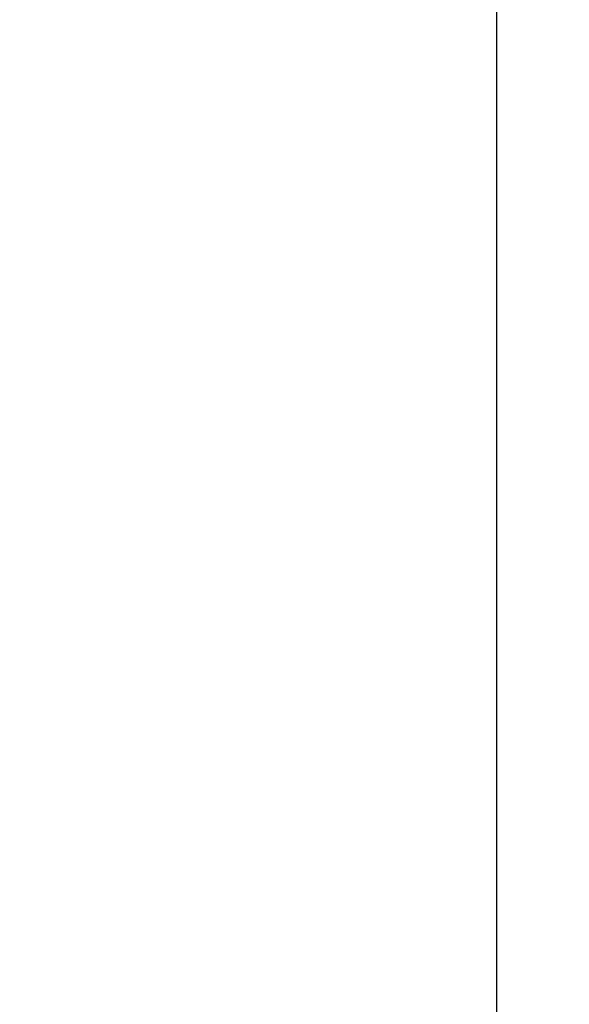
# Model space of a CAD drawing. Header units: millimetres. Extents: x 506 to 3445, y -268 to 1810.
# Tile 71 of 142: x 2499 to 2543, y 848 to 928. Entities that reach past the tile are written whole.
import ezdxf

# ---------------------------------------------------------------- set-up
doc = ezdxf.new("R2010")
doc.units = ezdxf.units.MM
doc.dimstyles.get("Standard").update_dxf_attribs({"dimtxt": 20, "dimasz": 10, "dimexe": 9, "dimexo": 9, "dimgap": 10, "dimtad": 0, "dimtih": 1, "dimtoh": 1, "dimdsep": 46, "dimtxsty": 'Standard', "dimcen": 0.09, "dimadec": 0, "dimazin": 0, "dimtfac": 1, "dimtofl": 0, "dimtmove": 0, "dimatfit": 3, "dimfxl": 0, "dimtolj": 1, "dimtzin": 0, "dimarcsym": 0})

# ---------------------------------------------------------------- blocks, each defined once
blk = doc.blocks.new('*D13')
at = {"color": 0, "lineweight": -2}
for p, q in [((2184.316, 1052.771), (2184.316, 482.589)), ((2777.316, 1052.771), (2777.316, 482.589)), ((2194.316, 491.589), (2444.149, 491.589)), ((2767.316, 491.589), (2517.483, 491.589))]:
    blk.add_line(p, q, dxfattribs=at)
at = {"color": 0, "lineweight": 18}
for points in [[(2194.316, 493.256), (2194.316, 489.923), (2184.316, 491.589)], [(2767.316, 493.256), (2767.316, 489.923), (2777.316, 491.589)]]:
    blk.add_solid(points, dxfattribs=at)
at = {"layer": 'Defpoints', "color": 0, "lineweight": 18}
for p in [(2184.316, 1061.771), (2777.316, 1061.771), (2777.316, 491.589)]:
    blk.add_point(p, dxfattribs=at)
at = {"color": 0, "lineweight": 18, "insert": (2480.816, 491.589), "char_height": 20, "attachment_point": 5}
blk.add_mtext('\\A1;593', dxfattribs=at)

msp = doc.modelspace()

# ---------------------------------------------------------------- linework, layer by layer
msp.add_line((2537.466, 608.521), (2537.466, 1001.521))

# ---------------------------------------------------------------- dimensions: what is measured, and where the dimension line sits
at = {"lineweight": 18}
dim = msp.add_aligned_dim(p1=(2184.316, 1061.771), p2=(2777.316, 1061.771), distance=-570.182, dimstyle='Standard', dxfattribs=at)
dim.commit()
dim.dimension.update_dxf_attribs({"geometry": '*D13', "text_midpoint": (2480.816, 491.589)})

doc.saveas('drawing.dxf')
